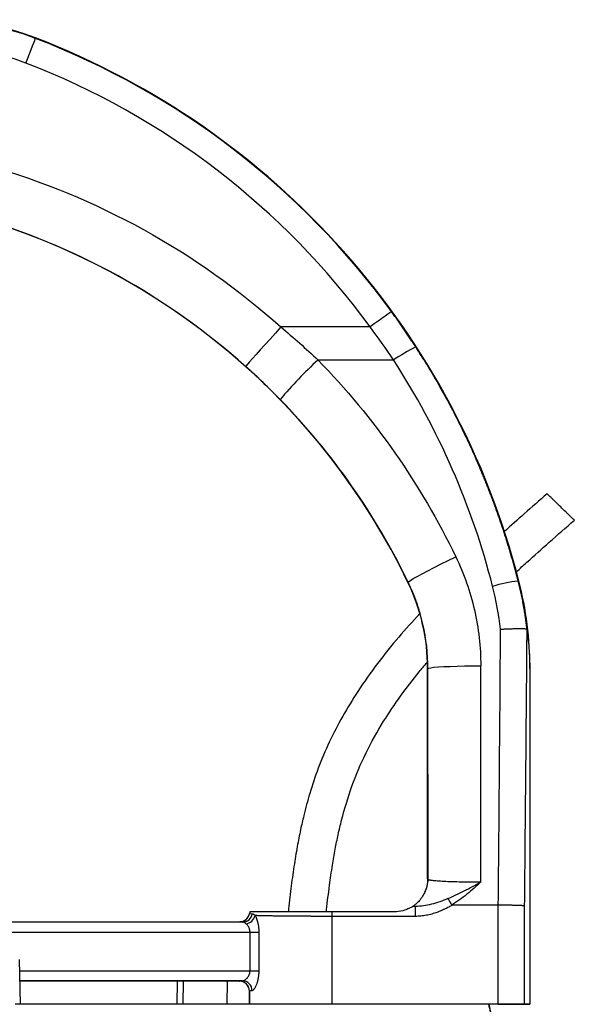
# Model space of a CAD drawing. Extents: x 99 to 1386, y 21 to 2104.
# Tile 20 of 20: x 1111 to 1279, y 1806 to 2104. Entities that reach past the tile are written whole.
import ezdxf

# ---------------------------------------------------------------- set-up
doc = ezdxf.new("R2010")
doc.units = 0
doc.layers.get('0').update_dxf_attribs({"linetype": 'CONTINUOUS'})

msp = doc.modelspace()

# ---------------------------------------------------------------- linework, layer by layer
at = {"color": 7, "linetype": 'CONTINUOUS'}
for p, q in [((1115.99, 2098.02), (1116.04, 2098.16)), ((1217.35, 2010.68), (1190.31, 2010.68)), ((1201.57, 2000.69), (1224.49, 2000.69)), ((1228.89, 1933.4), (1228.83, 1933.37)), ((1262.22, 1933.78), (1262.43, 1933.83)), ((1234.78, 1843.68), (1234.78, 1907.32)), ((1234.88, 1907.32), (1234.78, 1907.32)), ((1234.93, 1843.53), (1234.88, 1907.32)), ((1250.93, 1842.72), (1250.87, 1908.12)), ((1265.72, 1907.32), (1265.72, 1805.68)), ((1265.72, 1907.32), (1265.78, 1907.32)), ((1265.78, 1907.32), (1265.78, 1805.68)), ((1234.78, 1843.68), (1234.78, 1843.67)), ((1234.78, 1843.68), (1234.93, 1843.53)), ((1256.19, 1835.68), (1242.23, 1835.68)), ((1256.19, 1835.68), (1256.19, 1835.68)), ((1256.19, 1805.68), (1256.19, 1835.68)), ((1180.82, 1833.18), (1180.83, 1833.18)), ((1224.78, 1833.68), (1205.78, 1833.68)), ((1205.78, 1833.68), (1205.78, 1832.3)), ((1231.14, 1835.3), (1230.23, 1835.3)), ((1231.14, 1832.3), (1231.14, 1835.3)), ((1264.06, 1835.48), (1264.06, 1805.68)), ((1079.14, 1830.68), (1177.86, 1830.68)), ((1178.78, 1830.56), (1079.15, 1830.56)), ((1177.87, 1830.68), (1177.86, 1830.68)), ((1205.78, 1832.3), (1205.78, 1805.68)), ((1231.14, 1832.3), (1205.78, 1832.3)), ((1079.38, 1827.56), (1180.98, 1827.56)), ((1180.98, 1815.81), (1180.98, 1827.56)), ((1180.98, 1827.56), (1183.64, 1827.56)), ((1183.64, 1827.56), (1183.64, 1815.81)), ((1111.42, 1805.68), (1111.18, 1819.21)), ((1111.24, 1815.81), (1180.98, 1815.81)), ((1180.98, 1815.81), (1183.64, 1815.81)), ((1178.7, 1812.81), (1111.3, 1812.81)), ((1177.78, 1812.68), (1111.3, 1812.68)), ((1158.92, 1812.68), (1158.8, 1805.68)), ((1160.72, 1812.68), (1160.61, 1805.68)), ((1174.03, 1812.68), (1173.93, 1805.68)), ((1177.78, 1812.68), (1177.79, 1812.69)), ((1180.78, 1805.68), (1180.78, 1809.69)), ((1180.79, 1809.69), (1180.78, 1809.69)), ((1180.79, 1809.69), (1180.79, 1805.68)), ((1143.99, 1805.68), (1109.84, 1805.68)), ((1256.19, 1805.68), (1264.06, 1805.68)), ((1264.06, 1805.68), (1265.72, 1805.68)), ((1265.72, 1805.68), (1265.78, 1805.68))]:
    msp.add_line(p, q, dxfattribs=at)
at = {"color": 7, "linetype": 'CONTINUOUS', "flags": 128}
for points in [[(1113.12, 2090.56), (1113.68, 2092), (1114.21, 2093.38), (1114.7, 2094.66), (1115.13, 2095.79), (1115.49, 2096.72), (1115.76, 2097.42), (1115.93, 2097.86), (1115.99, 2098.02)], [(1223.81, 2015.39), (1223.67, 2015.29), (1223.29, 2015.01), (1222.68, 2014.57), (1221.88, 2013.98), (1220.9, 2013.27), (1219.79, 2012.46), (1218.59, 2011.59), (1217.35, 2010.68)], [(1190.31, 2010.68), (1188.66, 2008.83), (1187.05, 2007.03), (1185.51, 2005.32), (1184.1, 2003.74), (1182.83, 2002.32), (1181.74, 2001.1), (1180.86, 2000.12), (1180.21, 1999.39), (1179.8, 1998.93), (1179.64, 1998.75)], [(1228.89, 1933.4), (1229.06, 1933.61), (1229.58, 1933.98), (1230.44, 1934.52), (1231.62, 1935.19), (1233.09, 1935.99), (1234.81, 1936.9), (1236.74, 1937.9), (1238.84, 1938.96), (1241.04, 1940.05), (1243.3, 1941.15)], [(1234.88, 1907.32), (1235.11, 1907.45), (1235.73, 1907.57), (1236.71, 1907.68), (1238.03, 1907.79), (1239.66, 1907.89), (1241.56, 1907.97), (1243.69, 1908.03), (1245.98, 1908.08), (1248.4, 1908.11), (1250.87, 1908.12)]]:
    msp.add_lwpolyline(points, dxfattribs=at)
at = {"color": 7, "linetype": 'CONTINUOUS'}
for centre, radius, start, end in [((1086.28, 2020.68), 83, 68.9839, 147.6326), ((1086.28, 2020.68), 82.85, 68.9839, 147.6326), ((1029.97, 1874.13), 239.85, 36.0836, 68.9839), ((1029.97, 1874.13), 240, 14.4048, 68.9839), ((1039.65, 1842.2), 210.01, 48.1963, 74.0812), ((1039.65, 1842.2), 210, 25.7306, 74.0812), ((1252.21, 1961.3), 48.17, 115.865, 125.1385), ((1283.76, 1910.46), 122.05, 132.3315, 140.1135), ((1174.78, 1907.32), 60, 0, 25.7306), ((1266.89, 1891.36), 42.67, 96.2836, 106.9175), ((1159.22, 1907.32), 106.56, 0, 14.4048), ((1226.93, 1843.53), 8, 330.9568, 359.9817), ((1177.87, 1833.68), 3, 270.0219, 350.3979), ((1178.73, 1833.51), 2.95, 271.0678, 351.5054), ((1183.78, 1832.68), 2.99, 160.3533, 170.4061), ((1224.78, 1843.68), 10, 303.0187, 303.2707), ((1179.18, 1833.51), 3.51, 279.6207, 343.9259), ((1177.79, 1809.69), 3, 0.0181, 89.9819), ((1178.63, 1809.84), 2.97, 359.3638, 88.7395)]:
    msp.add_arc(centre, radius, start, end, dxfattribs=at)
for centre, major_axis, start_param, end_param in [((1177.86, 1833.69), (-2.12, 2.12), 2.356347, 3.759566), ((1183.78, 1832.68), (-2.12, 2.12), 0.445606, 0.617974), ((1177.78, 1809.68), (-2.12, -2.12), 2.356347, 3.926839)]:
    msp.add_ellipse(centre, major_axis=major_axis, ratio=0.999695, start_param=start_param, end_param=end_param, dxfattribs=at)
for points in [[(1113.12, 2090.56), (1104.55, 2093.85), (1095.46, 2095.53), (1086.28, 2095.53)], [(1217.35, 2010.68), (1191.03, 2046.79), (1154.83, 2074.53), (1113.12, 2090.56)], [(1101.64, 2059.55), (1134.51, 2050.17), (1164.83, 2033.46), (1190.31, 2010.68)], [(1190.31, 2010.68), (1194.18, 2007.47), (1197.94, 2004.14), (1201.57, 2000.69)], [(1224.49, 2000.69), (1222.2, 2004.08), (1219.82, 2007.41), (1217.35, 2010.68)], [(1190.11, 1988.73), (1186.73, 1992.19), (1183.25, 1995.53), (1179.64, 1998.75)], [(1256.88, 1919.22), (1256.37, 1923.59), (1255.56, 1927.93), (1254.47, 1932.19)], [(1256.19, 1835.68), (1256.45, 1863.36), (1256.68, 1891.22), (1256.88, 1919.22)], [(1180.83, 1833.18), (1180.86, 1833.14), (1181.14, 1833.11), (1181.64, 1833.07)], [(1181.6, 1809.81), (1181.09, 1809.77), (1180.82, 1809.73), (1180.79, 1809.69)], [(1253.31, 1805.68), (1253.27, 1805.69), (1253.23, 1805.69), (1253.19, 1805.68)], [(1256.8, 1805.68), (1255.69, 1805.68), (1254.52, 1805.68), (1253.31, 1805.68)], [(1265.78, 1805.68), (1265.78, 1805.68), (1265.4, 1805.68), (1263.66, 1805.68), (1260.8, 1805.68), (1258.23, 1805.68), (1256.8, 1805.68)]]:
    msp.add_open_spline(points, degree=3, dxfattribs=at)
for points, knots in [([(1231.2, 2004.65), (1230.94, 2005.04), (1230.42, 2005.84), (1229.63, 2007.04), (1228.83, 2008.23), (1228.02, 2009.42), (1227.2, 2010.62), (1226.37, 2011.81), (1225.53, 2013.01), (1224.67, 2014.2), (1224.1, 2014.99), (1223.81, 2015.39)], [0, 0, 0, 0, 0.109289, 0.219029, 0.329221, 0.439867, 0.550971, 0.662534, 0.774559, 0.887046, 1, 1, 1, 1]), ([(1262.22, 1933.78), (1262.09, 1934.3), (1261.82, 1935.33), (1261.41, 1936.87), (1260.99, 1938.4), (1260.56, 1939.92), (1260.13, 1941.43), (1259.69, 1942.92), (1259.24, 1944.41), (1258.78, 1945.88), (1258.32, 1947.34), (1257.85, 1948.79), (1257.38, 1950.23), (1256.9, 1951.65), (1256.41, 1953.07), (1255.92, 1954.47), (1255.42, 1955.86), (1254.91, 1957.24), (1254.41, 1958.61), (1253.89, 1959.97), (1253.37, 1961.32), (1252.85, 1962.65), (1252.32, 1963.97), (1251.79, 1965.28), (1251.25, 1966.58), (1250.71, 1967.87), (1250.16, 1969.15), (1249.35, 1971.03), (1248.24, 1973.51), (1246.83, 1976.56), (1245.38, 1979.57), (1243.91, 1982.54), (1242.41, 1985.46), (1240.88, 1988.33), (1239.32, 1991.16), (1237.74, 1993.95), (1236.14, 1996.69), (1234.52, 1999.38), (1232.87, 2002.04), (1231.75, 2003.78), (1231.2, 2004.65)], [0, 0, 0, 0, 0.020652, 0.041188, 0.061608, 0.081912, 0.1021, 0.122172, 0.142127, 0.161966, 0.181689, 0.201296, 0.220787, 0.240162, 0.25942, 0.278562, 0.297588, 0.316498, 0.335292, 0.35397, 0.372531, 0.390976, 0.409305, 0.427518, 0.445615, 0.463595, 0.48146, 0.499208, 0.542872, 0.586185, 0.629147, 0.671757, 0.714017, 0.755925, 0.797482, 0.838688, 0.879543, 0.920047, 0.960199, 1, 1, 1, 1]), ([(1201.57, 2000.69), (1210.07, 1991.98), (1217.86, 1982.58), (1231.83, 1962.64), (1238.01, 1952.11), (1243.3, 1941.15)], [0, 0, 0, 0, 0.5, 0.5, 1, 1, 1, 1]), ([(1254.47, 1932.19), (1251.37, 1944.32), (1247.28, 1956.19), (1237.24, 1979.13), (1231.29, 1990.19), (1224.49, 2000.69)], [0, 0, 0, 0, 0.5, 0.5, 1, 1, 1, 1]), ([(1228.89, 1933.4), (1223.97, 1943.59), (1218.23, 1953.38), (1205.25, 1971.9), (1198, 1980.63), (1190.11, 1988.73)], [0, 0, 0, 0, 0.5, 0.5, 1, 1, 1, 1]), ([(1270.96, 1960.2), (1268.66, 1958.18), (1264.32, 1954.36), (1259.97, 1950.52), (1257.94, 1948.68), (1257.93, 1948.67)], [0, 0, 0, 0, 0.52804, 0.99691, 1, 1, 1, 1]), ([(1275.09, 1956.2), (1274.57, 1956.7), (1273.77, 1957.48), (1272.81, 1958.41), (1272.15, 1959.05), (1271.61, 1959.57), (1271.1, 1960.06), (1271.01, 1960.15), (1270.96, 1960.2)], [0, 0, 0, 0, 0.239464, 0.368366, 0.500006, 0.631641, 0.760542, 1, 1, 1, 1]), ([(1279.22, 1952.2), (1279.16, 1952.25), (1279.08, 1952.33), (1278.56, 1952.83), (1278.03, 1953.35), (1277.37, 1953.99), (1276.4, 1954.92), (1275.61, 1955.69), (1275.09, 1956.2)], [0, 0, 0, 0, 0.239457, 0.368362, 0.500004, 0.631645, 0.760548, 1, 1, 1, 1]), ([(1261.67, 1936.58), (1262.73, 1937.56), (1266.02, 1940.57), (1271.88, 1945.76), (1276.68, 1949.97), (1279.22, 1952.2)], [0, 0, 0, 0, 0.183689, 0.569559, 1, 1, 1, 1]), ([(1243.3, 1941.15), (1245.78, 1936.02), (1247.68, 1930.61), (1250.22, 1919.51), (1250.87, 1913.82), (1250.87, 1908.12)], [0, 0, 0, 0, 0.5, 0.5, 1, 1, 1, 1]), ([(1234.88, 1907.32), (1234.87, 1911.82), (1234.36, 1916.32), (1232.35, 1925.09), (1230.85, 1929.35), (1228.89, 1933.4)], [0, 0, 0, 0, 0.5, 0.5, 1, 1, 1, 1]), ([(1264.93, 1918.82), (1264.89, 1919.18), (1264.81, 1919.88), (1264.68, 1920.93), (1264.54, 1921.95), (1264.4, 1922.97), (1264.25, 1923.96), (1264.09, 1924.94), (1263.92, 1925.9), (1263.75, 1926.84), (1263.58, 1927.77), (1263.39, 1928.68), (1263.21, 1929.57), (1263.02, 1930.44), (1262.82, 1931.3), (1262.63, 1932.14), (1262.43, 1932.97), (1262.29, 1933.51), (1262.22, 1933.78)], [0, 0, 0, 0, 0.070264, 0.139492, 0.207686, 0.274845, 0.340968, 0.406056, 0.470109, 0.533127, 0.59511, 0.656057, 0.715969, 0.774846, 0.832687, 0.889494, 0.945265, 1, 1, 1, 1]), ([(1232.37, 1923.92), (1230.23, 1921.58), (1225.79, 1916.7), (1219.52, 1908.86), (1213.85, 1900.86), (1208.98, 1892.91), (1204.93, 1885.16), (1201.59, 1877.34), (1199.47, 1870.98), (1198.11, 1866.16), (1197.18, 1862.52), (1196.21, 1858.27), (1195.21, 1853.15), (1194.23, 1847.2), (1193.32, 1840.61), (1192.83, 1836.02), (1192.59, 1833.68)], [0, 0, 0, 0, 0.094345, 0.196236, 0.298522, 0.385979, 0.473365, 0.558579, 0.63856, 0.672686, 0.707539, 0.750519, 0.802317, 0.862688, 0.929989, 1, 1, 1, 1]), ([(1256.88, 1919.22), (1256.97, 1919.22), (1257.17, 1919.24), (1257.5, 1919.25), (1257.88, 1919.27), (1258.44, 1919.3), (1259.05, 1919.32), (1259.98, 1919.36), (1261.02, 1919.39), (1262.19, 1919.41), (1263.16, 1919.41), (1263.8, 1919.39), (1264.18, 1919.38), (1264.4, 1919.36), (1264.57, 1919.34), (1264.71, 1919.32), (1264.77, 1919.31), (1264.8, 1919.3)], [0, 0, 0, 0, 0.02369, 0.052406, 0.08635, 0.125736, 0.198414, 0.250315, 0.383817, 0.500073, 0.628331, 0.749875, 0.800696, 0.851249, 0.901401, 0.951024, 1, 1, 1, 1]), ([(1264.8, 1919.3), (1264.76, 1913.48), (1264.67, 1901.97), (1264.52, 1884.87), (1264.37, 1868.1), (1264.22, 1851.68), (1264.11, 1840.85), (1264.06, 1835.48)], [0, 0, 0, 0, 0.2081, 0.41215, 0.61215, 0.8081, 1, 1, 1, 1]), ([(1264.93, 1918.82), (1264.91, 1918.93), (1264.88, 1919.13), (1264.84, 1919.27), (1264.81, 1919.29), (1264.8, 1919.3)], [0, 0, 0, 0, 0.448259, 0.826591, 1, 1, 1, 1]), ([(1264.93, 1918.82), (1265.12, 1917.11), (1265.37, 1914.82), (1265.57, 1912.02), (1265.66, 1910.29), (1265.7, 1908.75), (1265.72, 1907.7), (1265.72, 1907.38), (1265.72, 1907.32)], [0, 0, 0, 0, 0.4672299, 0.6250509, 0.7826484, 0.9376665, 0.9885064, 1, 1, 1, 1]), ([(1204.13, 1833.68), (1204.15, 1833.9), (1204.4, 1836.57), (1204.99, 1841.28), (1205.86, 1847.4), (1206.75, 1852.5), (1207.67, 1857.04), (1209.18, 1863.45), (1211.68, 1871.83), (1215.96, 1881.86), (1221.04, 1890.92), (1226.54, 1899.04), (1231.01, 1904.94), (1233.83, 1908.21), (1234.65, 1909.16)], [0, 0, 0, 0, 0.00769, 0.097298, 0.171588, 0.230888, 0.284639, 0.339087, 0.468926, 0.600477, 0.732536, 0.843746, 0.954921, 1, 1, 1, 1]), ([(1234.78, 1843.67), (1234.78, 1843.57), (1234.77, 1843.32), (1234.74, 1842.8), (1234.66, 1842.07), (1234.5, 1841.29), (1234.25, 1840.44), (1234.05, 1839.95), (1233.93, 1839.65)], [0, 0, 0, 0, 0.0317, 0.074539, 0.187855, 0.407828, 0.628781, 1, 1, 1, 1]), ([(1234.93, 1843.53), (1234.94, 1843.52), (1234.94, 1843.51), (1234.97, 1843.49), (1235, 1843.47), (1235.04, 1843.45), (1235.08, 1843.43), (1235.14, 1843.41), (1235.2, 1843.39), (1235.26, 1843.38), (1235.33, 1843.36), (1235.4, 1843.35), (1235.48, 1843.33), (1235.56, 1843.32), (1235.64, 1843.3), (1235.72, 1843.29), (1235.8, 1843.28), (1235.89, 1843.26), (1235.97, 1843.25), (1236.05, 1843.24), (1236.53, 1843.18), (1237.6, 1843.08), (1239.7, 1842.95), (1242.19, 1842.85), (1244.35, 1842.79), (1245.81, 1842.76), (1246.52, 1842.75), (1247.25, 1842.74), (1247.98, 1842.73), (1248.72, 1842.73), (1249.45, 1842.72), (1250.19, 1842.72), (1250.69, 1842.72), (1250.93, 1842.72)], [0, 0, 0, 0, 0.016558, 0.032686, 0.048383, 0.063649, 0.078485, 0.09289, 0.106865, 0.120409, 0.133523, 0.146206, 0.158458, 0.17028, 0.181671, 0.192632, 0.203162, 0.213261, 0.22293, 0.232169, 0.240976, 0.377628, 0.500816, 0.633447, 0.760149, 0.790473, 0.820697, 0.850823, 0.880852, 0.910783, 0.940618, 0.970356, 1, 1, 1, 1]), ([(1240.92, 1837.68), (1242.53, 1838.36), (1244.18, 1839.17), (1247.53, 1840.88), (1249.23, 1841.79), (1250.93, 1842.72)], [0, 0, 0, 0, 0.5, 0.5, 1, 1, 1, 1]), ([(1250.93, 1842.72), (1249.54, 1841.44), (1248.14, 1840.18), (1245.21, 1837.81), (1243.67, 1836.7), (1242.07, 1835.74)], [0, 0, 0, 0, 0.5, 0.5, 1, 1, 1, 1]), ([(1233.93, 1839.65), (1233.85, 1839.47), (1233.6, 1838.93), (1232.77, 1837.61), (1231.76, 1836.48), (1230.97, 1835.82), (1230.42, 1835.42), (1230.32, 1835.36), (1230.26, 1835.32)], [0, 0, 0, 0, 0.099806, 0.295364, 0.490348, 0.652717, 0.815092, 1, 1, 1, 1]), ([(1240.92, 1837.68), (1239.24, 1836.99), (1237.61, 1836.4), (1235.15, 1835.76), (1234.33, 1835.59), (1232.73, 1835.36), (1231.93, 1835.3), (1231.14, 1835.3)], [0, 0, 0, 0, 0.5, 0.5, 0.75, 0.75, 1, 1, 1, 1]), ([(1242.23, 1835.68), (1242.05, 1835.58), (1241.7, 1835.38), (1241.17, 1835.1), (1240.65, 1834.83), (1240.14, 1834.57), (1239.35, 1834.2), (1238.28, 1833.74), (1237.08, 1833.31), (1236.06, 1833), (1235.23, 1832.78), (1234.4, 1832.61), (1233.57, 1832.47), (1232.76, 1832.37), (1231.95, 1832.31), (1231.41, 1832.3), (1231.14, 1832.3)], [0, 0, 0, 0, 0.052253, 0.103379, 0.153392, 0.202309, 0.250146, 0.377473, 0.500182, 0.575211, 0.648803, 0.721088, 0.792203, 0.862292, 0.931506, 1, 1, 1, 1]), ([(1240.92, 1837.68), (1240.94, 1837.64), (1240.98, 1837.58), (1241.04, 1837.48), (1241.1, 1837.38), (1241.17, 1837.27), (1241.23, 1837.16), (1241.3, 1837.05), (1241.37, 1836.94), (1241.43, 1836.82), (1241.5, 1836.71), (1241.56, 1836.6), (1241.63, 1836.49), (1241.69, 1836.39), (1241.75, 1836.28), (1241.81, 1836.18), (1241.86, 1836.09), (1241.92, 1835.99), (1241.97, 1835.91), (1242.02, 1835.82), (1242.05, 1835.77), (1242.07, 1835.74)], [0, 0, 0, 0, 0.067058, 0.133112, 0.198003, 0.261589, 0.323736, 0.384325, 0.443252, 0.500425, 0.555767, 0.609215, 0.660717, 0.710233, 0.757736, 0.803208, 0.846637, 0.888024, 0.927372, 0.964692, 1, 1, 1, 1]), ([(1242.23, 1835.68), (1242.21, 1835.69), (1242.17, 1835.69), (1242.13, 1835.7), (1242.09, 1835.71), (1242.07, 1835.73), (1242.07, 1835.74)], [0, 0, 0, 0, 0.33096, 0.599471, 0.816015, 1, 1, 1, 1]), ([(1264.06, 1835.48), (1264.04, 1835.49), (1264, 1835.49), (1263.94, 1835.5), (1263.87, 1835.51), (1263.79, 1835.51), (1263.7, 1835.52), (1263.61, 1835.52), (1263.51, 1835.53), (1263.41, 1835.54), (1263.31, 1835.54), (1263.2, 1835.55), (1263.09, 1835.55), (1262.97, 1835.56), (1262.85, 1835.56), (1262.73, 1835.57), (1262.61, 1835.57), (1262.49, 1835.58), (1262.37, 1835.58), (1262.25, 1835.59), (1262.13, 1835.59), (1262.01, 1835.59), (1261.89, 1835.6), (1261.77, 1835.6), (1261.65, 1835.61), (1261.53, 1835.61), (1261.42, 1835.61), (1261.19, 1835.62), (1260.84, 1835.63), (1260.36, 1835.64), (1259.86, 1835.65), (1259.35, 1835.65), (1258.83, 1835.66), (1258.3, 1835.67), (1257.77, 1835.67), (1257.24, 1835.68), (1256.72, 1835.68), (1256.37, 1835.68), (1256.19, 1835.68)], [0, 0, 0, 0, 0.025181, 0.049885, 0.074113, 0.097863, 0.121137, 0.143934, 0.166254, 0.188096, 0.209463, 0.230352, 0.250764, 0.270699, 0.290158, 0.309139, 0.327644, 0.345672, 0.363222, 0.380296, 0.396893, 0.413013, 0.428656, 0.443823, 0.458512, 0.472724, 0.48646, 0.499719, 0.552817, 0.605233, 0.656967, 0.708018, 0.758387, 0.808074, 0.857078, 0.905401, 0.953041, 1, 1, 1, 1]), ([(1205.78, 1833.68), (1204.78, 1833.68), (1202.39, 1833.68), (1198.66, 1833.68), (1194.74, 1833.68), (1191.14, 1833.68), (1187.95, 1833.68), (1185.28, 1833.68), (1183.18, 1833.68), (1181.74, 1833.68), (1181.08, 1833.68), (1180.99, 1833.68), (1180.96, 1833.68)], [0, 0, 0, 0, 0.078006, 0.18722, 0.296432, 0.405607, 0.514781, 0.623855, 0.732929, 0.841904, 0.95088, 1, 1, 1, 1]), ([(1181.64, 1833.07), (1181.67, 1833.07), (1181.72, 1833.07), (1181.8, 1833.05), (1181.89, 1833.02), (1181.97, 1832.98), (1182.08, 1832.92), (1182.22, 1832.83), (1182.38, 1832.7), (1182.49, 1832.6), (1182.55, 1832.54)], [0, 0, 0, 0, 0.101406, 0.202073, 0.302104, 0.401599, 0.500655, 0.671974, 0.838285, 1, 1, 1, 1]), ([(1230.23, 1835.3), (1230.2, 1835.28), (1230.14, 1835.24), (1229.75, 1835), (1229.01, 1834.6), (1227.54, 1834.01), (1226.01, 1833.71), (1224.98, 1833.69), (1224.78, 1833.68)], [0, 0, 0, 0, 0.096993, 0.193385, 0.330475, 0.548889, 0.911426, 1, 1, 1, 1]), ([(1231.14, 1835.3), (1231.06, 1835.3), (1230.91, 1835.31), (1230.69, 1835.31), (1230.47, 1835.32), (1230.33, 1835.32), (1230.26, 1835.32)], [0, 0, 0, 0, 0.250023, 0.499983, 0.749951, 1, 1, 1, 1]), ([(1178.78, 1830.56), (1178.74, 1830.56), (1178.65, 1830.57), (1178.54, 1830.58), (1178.43, 1830.59), (1178.33, 1830.6), (1178.24, 1830.61), (1178.16, 1830.61), (1178.09, 1830.62), (1178.03, 1830.63), (1177.98, 1830.64), (1177.94, 1830.65), (1177.91, 1830.66), (1177.88, 1830.67), (1177.87, 1830.67), (1177.87, 1830.68)], [0, 0, 0, 0, 0.0772103, 0.1542772, 0.2312264, 0.308084, 0.3848762, 0.4616291, 0.5383689, 0.6151219, 0.6919143, 0.7687722, 0.8457218, 0.9227891, 1, 1, 1, 1]), ([(1179.76, 1830.05), (1179.73, 1830.08), (1179.66, 1830.14), (1179.55, 1830.22), (1179.44, 1830.31), (1179.32, 1830.38), (1179.2, 1830.45), (1179.06, 1830.51), (1178.92, 1830.55), (1178.83, 1830.56), (1178.78, 1830.56)], [0, 0, 0, 0, 0.092525, 0.194283, 0.305304, 0.425612, 0.555222, 0.69415, 0.842407, 1, 1, 1, 1]), ([(1180.98, 1827.56), (1180.98, 1827.61), (1180.98, 1827.69), (1180.97, 1827.82), (1180.96, 1827.96), (1180.94, 1828.09), (1180.91, 1828.22), (1180.85, 1828.43), (1180.76, 1828.71), (1180.6, 1829.04), (1180.41, 1829.34), (1180.21, 1829.6), (1179.99, 1829.85), (1179.85, 1829.98), (1179.76, 1830.05)], [0, 0, 0, 0, 0.040601, 0.081515, 0.122825, 0.164614, 0.206962, 0.249944, 0.369624, 0.499887, 0.617273, 0.749989, 0.860147, 1, 1, 1, 1]), ([(1182.55, 1832.54), (1182.58, 1832.5), (1182.62, 1832.4), (1182.7, 1832.25), (1182.77, 1832.09), (1182.84, 1831.93), (1182.91, 1831.75), (1183.02, 1831.45), (1183.17, 1831), (1183.33, 1830.37), (1183.46, 1829.71), (1183.55, 1829.09), (1183.61, 1828.53), (1183.63, 1828.05), (1183.64, 1827.72), (1183.64, 1827.56)], [0, 0, 0, 0, 0.041587, 0.083121, 0.124669, 0.166297, 0.208074, 0.250064, 0.375188, 0.500234, 0.625509, 0.750335, 0.833754, 0.916791, 1, 1, 1, 1]), ([(1205.78, 1832.3), (1205.62, 1832.3), (1205.28, 1832.3), (1204.78, 1832.3), (1204.28, 1832.3), (1203.78, 1832.3), (1203.28, 1832.3), (1202.78, 1832.3), (1202.28, 1832.3), (1201.78, 1832.31), (1201.28, 1832.31), (1200.78, 1832.31), (1200.28, 1832.31), (1199.78, 1832.31), (1199.29, 1832.31), (1198.79, 1832.32), (1198.3, 1832.32), (1197.81, 1832.32), (1197.33, 1832.32), (1196.84, 1832.33), (1196.36, 1832.33), (1195.88, 1832.33), (1195.4, 1832.33), (1194.93, 1832.34), (1194.46, 1832.34), (1194, 1832.35), (1193.54, 1832.35), (1193.08, 1832.35), (1192.63, 1832.36), (1192.19, 1832.36), (1191.68, 1832.37), (1191.11, 1832.37), (1190.48, 1832.38), (1189.85, 1832.39), (1189.23, 1832.4), (1188.62, 1832.4), (1188.02, 1832.41), (1187.43, 1832.42), (1186.86, 1832.43), (1186.3, 1832.44), (1185.75, 1832.45), (1185.22, 1832.47), (1184.72, 1832.48), (1184.23, 1832.49), (1183.77, 1832.5), (1183.33, 1832.51), (1182.92, 1832.53), (1182.68, 1832.54), (1182.55, 1832.54)], [0, 0, 0, 0, 0.01673, 0.033496, 0.050299, 0.067138, 0.084014, 0.100926, 0.117875, 0.13486, 0.151882, 0.168941, 0.186036, 0.203167, 0.220335, 0.23754, 0.254781, 0.272059, 0.289373, 0.306724, 0.324111, 0.341535, 0.358995, 0.376492, 0.394026, 0.411596, 0.429202, 0.446845, 0.464525, 0.482241, 0.499994, 0.52596, 0.552356, 0.579184, 0.606442, 0.634131, 0.66225, 0.690801, 0.719782, 0.749194, 0.779037, 0.809311, 0.840015, 0.871151, 0.902717, 0.934714, 0.967141, 1, 1, 1, 1]), ([(1178.7, 1812.81), (1178.73, 1812.81), (1178.79, 1812.81), (1178.89, 1812.83), (1178.99, 1812.86), (1179.11, 1812.9), (1179.24, 1812.96), (1179.37, 1813.03), (1179.53, 1813.13), (1179.77, 1813.31), (1180.04, 1813.56), (1180.26, 1813.83), (1180.43, 1814.06), (1180.58, 1814.3), (1180.71, 1814.55), (1180.81, 1814.8), (1180.89, 1815.05), (1180.94, 1815.31), (1180.98, 1815.56), (1180.98, 1815.72), (1180.98, 1815.81)], [0, 0, 0, 0, 0.035546, 0.073504, 0.113886, 0.156704, 0.201965, 0.249678, 0.292725, 0.374334, 0.499287, 0.565082, 0.62362, 0.688841, 0.748765, 0.802693, 0.854488, 0.904427, 0.952818, 1, 1, 1, 1]), ([(1183.64, 1815.81), (1183.64, 1815.73), (1183.64, 1815.58), (1183.63, 1815.35), (1183.62, 1815.12), (1183.61, 1814.89), (1183.58, 1814.56), (1183.53, 1814.12), (1183.45, 1813.58), (1183.34, 1813.06), (1183.18, 1812.4), (1182.93, 1811.65), (1182.65, 1811.01), (1182.42, 1810.59), (1182.25, 1810.32), (1182.08, 1810.11), (1181.93, 1809.96), (1181.8, 1809.87), (1181.7, 1809.82), (1181.63, 1809.81), (1181.6, 1809.81)], [0, 0, 0, 0, 0.025205, 0.050367, 0.075524, 0.100713, 0.125971, 0.188155, 0.250524, 0.313105, 0.375837, 0.500166, 0.625376, 0.687924, 0.749961, 0.812877, 0.87517, 0.917047, 0.958585, 1, 1, 1, 1]), ([(1177.79, 1812.69), (1177.79, 1812.7), (1177.8, 1812.7), (1177.82, 1812.71), (1177.85, 1812.72), (1177.9, 1812.73), (1177.95, 1812.74), (1178.01, 1812.75), (1178.08, 1812.75), (1178.16, 1812.76), (1178.25, 1812.77), (1178.35, 1812.78), (1178.45, 1812.79), (1178.57, 1812.8), (1178.66, 1812.8), (1178.7, 1812.81)], [0, 0, 0, 0, 0.077211, 0.154278, 0.231227, 0.308085, 0.384878, 0.461631, 0.538371, 0.615124, 0.691917, 0.768774, 0.845724, 0.92279, 1, 1, 1, 1]), ([(1253.19, 1805.68), (1247.29, 1805.68), (1233.37, 1805.68), (1207.19, 1805.68), (1176.96, 1805.68), (1155.1, 1805.68), (1143.99, 1805.68)], [0.5613215, 0.5613215, 0.5613215, 0.5613215, 0.6402104, 0.7193656, 0.7985207, 0.8776759, 0.8776759, 0.8776759, 0.8776759]), ([(1253.19, 1805.68), (1253.38, 1804.9), (1253.76, 1803.32), (1254.52, 1800.17), (1255.83, 1794.64), (1257.24, 1788.5), (1258.66, 1782.17), (1259.8, 1776.94), (1260.84, 1772), (1261.75, 1767.55), (1262.48, 1763.89), (1263.21, 1760.06), (1263.93, 1756.24), (1264.63, 1752.41), (1265.3, 1748.57), (1265.94, 1744.73), (1266.56, 1740.89), (1267.16, 1737.05), (1267.73, 1733.2), (1268.09, 1730.63), (1268.27, 1729.34)], [0, 0, 0, 0, 0.031247, 0.062496, 0.124996, 0.250002, 0.305427, 0.375009, 0.455961, 0.500013, 0.550013, 0.60001, 0.650007, 0.700005, 0.750006, 0.800007, 0.850003, 0.899999, 0.949996, 1, 1, 1, 1]), ([(1253.31, 1805.68), (1253.55, 1804.67), (1254.31, 1801.51), (1255.47, 1796.61), (1256.7, 1791.31), (1258.14, 1784.99), (1259.5, 1778.77), (1260.84, 1772.43), (1262.16, 1765.99), (1263.7, 1758.07), (1265.08, 1750.41), (1266.04, 1744.73), (1266.66, 1740.88), (1267.25, 1737.03), (1267.83, 1733.19), (1268.18, 1730.63), (1268.36, 1729.35)], [0, 0, 0, 0, 0.040395, 0.125005, 0.194119, 0.25001, 0.375012, 0.439354, 0.500014, 0.628324, 0.75001, 0.800179, 0.850261, 0.900257, 0.95017, 1, 1, 1, 1])]:
    msp.add_open_spline(points, degree=3, knots=knots, dxfattribs=at)

doc.saveas('drawing.dxf')
